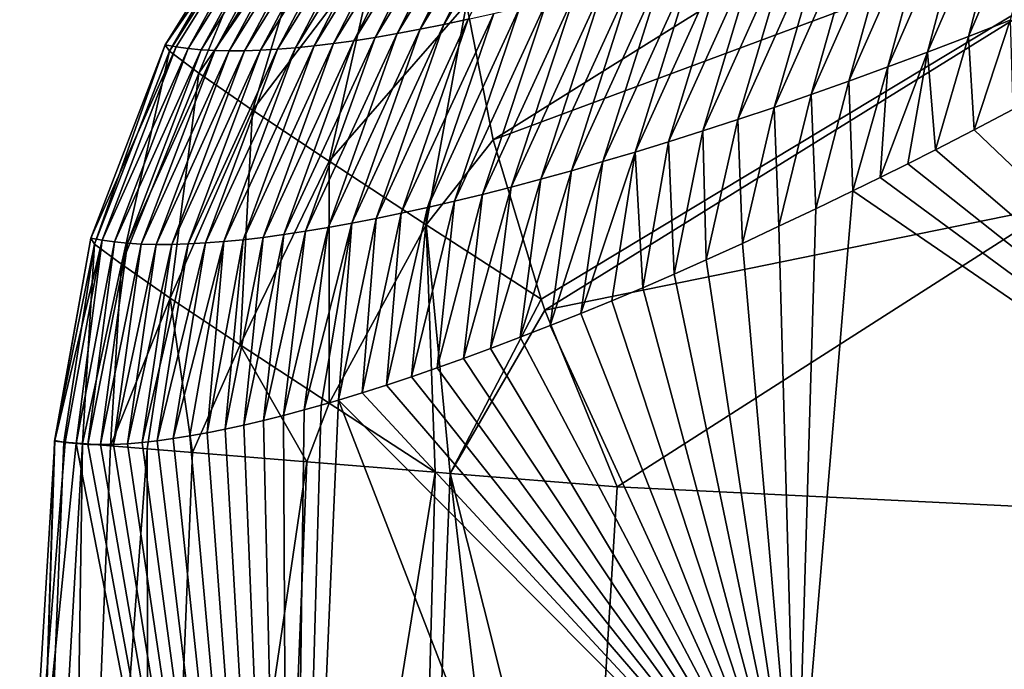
# Model space of a CAD drawing. Header units: metres. Extents: x -101 to 101, y -261 to 23.
# Tile 43 of 256: x -101.43 to -99.61, y 1.6 to 2.8. Entities that reach past the tile are written whole.
import ezdxf

# ---------------------------------------------------------------- set-up
doc = ezdxf.new("R2010")
doc.units = ezdxf.units.M
doc.layers.add('solid_505151_K2442K1000C34', color=7, linetype='CONTINUOUS')

msp = doc.modelspace()

# ---------------------------------------------------------------- linework, layer by layer
at = {"layer": 'solid_505151_K2442K1000C34'}
for points in [[(-100.606255, 2.826318, 101.90126), (-100.557358, 2.575373, 102.102547), (-99.183258, 3.43304, 102.797409)], [(-99.053596, 3.13452, 102.987282), (-99.183258, 3.43304, 102.797409), (-100.557358, 2.575373, 102.102547)], [(-99.513245, 3.153681, 85.355682), (-99.603073, 2.79624, 85.218567), (-99.680115, 2.76608, 85.65316)], [(-99.587807, 3.123696, 85.786331), (-99.513245, 3.153681, 85.355682), (-99.680115, 2.76608, 85.65316)], [(-100.46891, 2.281513, 102.277672), (-99.053596, 3.13452, 102.987282), (-100.557358, 2.575373, 102.102547)], [(-100.46891, 2.281513, 102.277672), (-100.461761, 2.261378, 102.287598), (-99.053596, 3.13452, 102.987282)], [(-100.461761, 2.261378, 102.287598), (-99.517754, 2.453906, 102.818863), (-99.053596, 3.13452, 102.987282)], [(-100.448883, 3.116772, 93.567444), (-100.603142, 2.798017, 93.150856), (-100.648476, 2.788267, 93.586075)], [(-100.492355, 3.107464, 94.004372), (-100.448883, 3.116772, 93.567444), (-100.648476, 2.788267, 93.586075)], [(-99.587807, 3.123696, 85.786331), (-99.680115, 2.76608, 85.65316), (-99.755371, 2.737314, 86.088089)], [(-99.660675, 3.095078, 86.217323), (-99.587807, 3.123696, 85.786331), (-99.755371, 2.737314, 86.088089)], [(-100.574654, 3.091663, 94.878731), (-100.734444, 2.771537, 94.457016), (-100.775085, 2.764531, 94.892731)], [(-100.613495, 3.085144, 95.316154), (-100.574654, 3.091663, 94.878731), (-100.775085, 2.764531, 94.892731)], [(-100.534279, 3.099099, 94.441467), (-100.692238, 2.779445, 94.021469), (-100.734444, 2.771537, 94.457016)], [(-100.574654, 3.091663, 94.878731), (-100.534279, 3.099099, 94.441467), (-100.734444, 2.771537, 94.457016)], [(-100.492355, 3.107464, 94.004372), (-100.648476, 2.788267, 93.586075), (-100.692238, 2.779445, 94.021469)], [(-100.534279, 3.099099, 94.441467), (-100.492355, 3.107464, 94.004372), (-100.692238, 2.779445, 94.021469)], [(-99.660675, 3.095078, 86.217323), (-99.755371, 2.737314, 86.088089), (-99.828865, 2.709897, 86.523331)], [(-99.731842, 3.067789, 86.648651), (-99.660675, 3.095078, 86.217323), (-99.828865, 2.709897, 86.523331)], [(-100.93969, 3.071049, 100.136002), (-101.162651, 2.750755, 100.568039), (-100.960182, 3.074823, 100.574738)], [(-101.154587, 2.738877, 100.898201), (-100.960182, 3.074823, 100.574738), (-101.162651, 2.750755, 100.568039)], [(-100.94957, 3.06083, 100.930145), (-100.960182, 3.074823, 100.574738), (-101.154587, 2.738877, 100.898201)], [(-100.686569, 3.074798, 96.191429), (-100.851715, 2.753168, 95.764587), (-100.887703, 2.748785, 96.200722)], [(-100.720802, 3.070951, 96.629272), (-100.686569, 3.074798, 96.191429), (-100.887703, 2.748785, 96.200722)], [(-100.650795, 3.079526, 95.753723), (-100.814178, 2.758412, 95.32859), (-100.851715, 2.753168, 95.764587)], [(-100.686569, 3.074798, 96.191429), (-100.650795, 3.079526, 95.753723), (-100.851715, 2.753168, 95.764587)], [(-100.613495, 3.085144, 95.316154), (-100.775085, 2.764531, 94.892731), (-100.814178, 2.758412, 95.32859)], [(-100.650795, 3.079526, 95.753723), (-100.613495, 3.085144, 95.316154), (-100.814178, 2.758412, 95.32859)], [(-100.93969, 3.071049, 100.136002), (-101.14209, 2.74691, 100.130905), (-101.162651, 2.750755, 100.568039)], [(-100.94957, 3.06083, 100.930145), (-101.154587, 2.738877, 100.898201), (-101.100288, 2.698237, 101.221642)], [(-100.93969, 3.071049, 100.136002), (-101.119987, 2.74386, 99.693848), (-101.14209, 2.74691, 100.130905)], [(-100.93969, 3.071049, 100.136002), (-100.917671, 3.068098, 99.697334), (-101.119987, 2.74386, 99.693848)], [(-100.917671, 3.068098, 99.697334), (-101.096352, 2.741609, 99.256874), (-101.119987, 2.74386, 99.693848)], [(-100.885445, 3.013562, 101.276947), (-100.94957, 3.06083, 100.930145), (-101.100288, 2.698237, 101.221642)], [(-100.917671, 3.068098, 99.697334), (-100.894127, 3.065974, 99.258751), (-101.096352, 2.741609, 99.256874)], [(-100.894127, 3.065974, 99.258751), (-101.071167, 2.740164, 98.819977), (-101.096352, 2.741609, 99.256874)], [(-100.894127, 3.065974, 99.258751), (-100.869057, 3.064682, 98.820244), (-101.071167, 2.740164, 98.819977)], [(-100.869057, 3.064682, 98.820244), (-101.044449, 2.739531, 98.383171), (-101.071167, 2.740164, 98.819977)], [(-100.869057, 3.064682, 98.820244), (-100.842461, 3.064229, 98.381836), (-101.044449, 2.739531, 98.383171)], [(-100.842461, 3.064229, 98.381836), (-101.01619, 2.739716, 97.946465), (-101.044449, 2.739531, 98.383171)], [(-100.814339, 3.064623, 97.943535), (-100.986382, 2.740728, 97.509857), (-101.01619, 2.739716, 97.946465)], [(-100.842461, 3.064229, 98.381836), (-100.814339, 3.064623, 97.943535), (-101.01619, 2.739716, 97.946465)], [(-100.784691, 3.06587, 97.505333), (-100.95504, 2.742572, 97.073364), (-100.986382, 2.740728, 97.509857)], [(-100.814339, 3.064623, 97.943535), (-100.784691, 3.06587, 97.505333), (-100.986382, 2.740728, 97.509857)], [(-100.753517, 3.067977, 97.067238), (-100.922142, 2.745255, 96.636978), (-100.95504, 2.742572, 97.073364)], [(-100.784691, 3.06587, 97.505333), (-100.753517, 3.067977, 97.067238), (-100.95504, 2.742572, 97.073364)], [(-100.720802, 3.070951, 96.629272), (-100.887703, 2.748785, 96.200722), (-100.922142, 2.745255, 96.636978)], [(-100.753517, 3.067977, 97.067238), (-100.720802, 3.070951, 96.629272), (-100.922142, 2.745255, 96.636978)], [(-99.731842, 3.067789, 86.648651), (-99.828865, 2.709897, 86.523331), (-99.900604, 2.683796, 86.958878)], [(-99.801338, 3.041794, 87.080292), (-99.731842, 3.067789, 86.648651), (-99.900604, 2.683796, 86.958878)], [(-99.801338, 3.041794, 87.080292), (-99.900604, 2.683796, 86.958878), (-99.970604, 2.658978, 87.394714)], [(-99.869164, 3.017062, 87.512238), (-99.801338, 3.041794, 87.080292), (-99.970604, 2.658978, 87.394714)], [(-99.869164, 3.017062, 87.512238), (-99.970604, 2.658978, 87.394714), (-100.038879, 2.635412, 87.830841)], [(-99.935333, 2.993565, 87.944481), (-99.869164, 3.017062, 87.512238), (-100.038879, 2.635412, 87.830841)], [(-100.885445, 3.013562, 101.276947), (-101.100288, 2.698237, 101.221642), (-101.001259, 2.629954, 101.529449)], [(-100.769859, 2.934527, 101.604073), (-100.885445, 3.013562, 101.276947), (-101.001259, 2.629954, 101.529449)], [(-99.935333, 2.993565, 87.944481), (-100.038879, 2.635412, 87.830841), (-100.105431, 2.613065, 88.267242)], [(-99.999847, 2.971271, 88.377007), (-99.935333, 2.993565, 87.944481), (-100.105431, 2.613065, 88.267242)], [(-99.999847, 2.971271, 88.377007), (-100.105431, 2.613065, 88.267242), (-100.170273, 2.591907, 88.703903)], [(-100.062729, 2.950148, 88.809807), (-99.999847, 2.971271, 88.377007), (-100.170273, 2.591907, 88.703903)], [(-100.062729, 2.950148, 88.809807), (-100.170273, 2.591907, 88.703903), (-100.233421, 2.571904, 89.140823)], [(-100.123985, 2.930168, 89.242874), (-100.062729, 2.950148, 88.809807), (-100.233421, 2.571904, 89.140823)], [(-100.769859, 2.934527, 101.604073), (-101.001259, 2.629954, 101.529449), (-100.860222, 2.53591, 101.813141)], [(-100.769859, 2.934527, 101.604073), (-100.860222, 2.53591, 101.813141), (-100.606255, 2.826318, 101.90126)], [(-100.123985, 2.930168, 89.242874), (-100.233421, 2.571904, 89.140823), (-100.294891, 2.55303, 89.577988)], [(-100.183617, 2.911303, 89.676201), (-100.123985, 2.930168, 89.242874), (-100.294891, 2.55303, 89.577988)], [(-100.183617, 2.911303, 89.676201), (-100.294891, 2.55303, 89.577988), (-100.354675, 2.535261, 90.015388)], [(-100.241638, 2.893533, 90.109764), (-100.183617, 2.911303, 89.676201), (-100.354675, 2.535261, 90.015388)], [(-100.241638, 2.893533, 90.109764), (-100.354675, 2.535261, 90.015388), (-100.412788, 2.518575, 90.453018)], [(-100.29805, 2.876835, 90.543564), (-100.241638, 2.893533, 90.109764), (-100.412788, 2.518575, 90.453018)], [(-100.29805, 2.876835, 90.543564), (-100.412788, 2.518575, 90.453018), (-100.469238, 2.502952, 90.890869)], [(-100.352867, 2.86119, 90.977592), (-100.29805, 2.876835, 90.543564), (-100.469238, 2.502952, 90.890869)], [(-100.352867, 2.86119, 90.977592), (-100.469238, 2.502952, 90.890869), (-100.524033, 2.488368, 91.328934)], [(-100.406082, 2.846575, 91.411842), (-100.352867, 2.86119, 90.977592), (-100.524033, 2.488368, 91.328934)], [(-100.406082, 2.846575, 91.411842), (-100.524033, 2.488368, 91.328934), (-100.577179, 2.474802, 91.767204)], [(-100.457718, 2.83297, 91.846298), (-100.406082, 2.846575, 91.411842), (-100.577179, 2.474802, 91.767204)], [(-100.681076, 2.418698, 102.064896), (-100.606255, 2.826318, 101.90126), (-100.860222, 2.53591, 101.813141)], [(-100.681076, 2.418698, 102.064896), (-100.557358, 2.575373, 102.102547), (-100.606255, 2.826318, 101.90126)], [(-100.507767, 2.820355, 92.28096), (-100.62867, 2.462232, 92.205673), (-100.678535, 2.450638, 92.644325)], [(-100.556236, 2.808708, 92.71582), (-100.507767, 2.820355, 92.28096), (-100.678535, 2.450638, 92.644325)], [(-100.457718, 2.83297, 91.846298), (-100.577179, 2.474802, 91.767204), (-100.62867, 2.462232, 92.205673)], [(-100.507767, 2.820355, 92.28096), (-100.457718, 2.83297, 91.846298), (-100.62867, 2.462232, 92.205673)], [(-100.556236, 2.808708, 92.71582), (-100.678535, 2.450638, 92.644325), (-100.726761, 2.440004, 93.083168)], [(-100.603142, 2.798017, 93.150856), (-100.556236, 2.808708, 92.71582), (-100.726761, 2.440004, 93.083168)], [(-100.648476, 2.788267, 93.586075), (-100.773361, 2.430317, 93.522179), (-100.818329, 2.421561, 93.961357)], [(-100.692238, 2.779445, 94.021469), (-100.648476, 2.788267, 93.586075), (-100.818329, 2.421561, 93.961357)], [(-100.603142, 2.798017, 93.150856), (-100.726761, 2.440004, 93.083168), (-100.773361, 2.430317, 93.522179)], [(-100.648476, 2.788267, 93.586075), (-100.603142, 2.798017, 93.150856), (-100.773361, 2.430317, 93.522179)], [(-99.680115, 2.76608, 85.65316), (-99.603073, 2.79624, 85.218567), (-99.669495, 2.593869, 85.421753)], [(-99.603073, 2.79624, 85.218567), (-99.598244, 2.631436, 85.033981), (-99.669495, 2.593869, 85.421753)], [(-100.775085, 2.764531, 94.892731), (-100.903412, 2.406791, 94.840195), (-100.943527, 2.400749, 95.279831)], [(-100.814178, 2.758412, 95.32859), (-100.775085, 2.764531, 94.892731), (-100.943527, 2.400749, 95.279831)], [(-100.734444, 2.771537, 94.457016), (-100.861679, 2.413724, 94.400696), (-100.903412, 2.406791, 94.840195)], [(-100.775085, 2.764531, 94.892731), (-100.734444, 2.771537, 94.457016), (-100.903412, 2.406791, 94.840195)], [(-100.692238, 2.779445, 94.021469), (-100.818329, 2.421561, 93.961357), (-100.861679, 2.413724, 94.400696)], [(-100.734444, 2.771537, 94.457016), (-100.692238, 2.779445, 94.021469), (-100.861679, 2.413724, 94.400696)], [(-99.755371, 2.737314, 86.088089), (-99.680115, 2.76608, 85.65316), (-99.740707, 2.55716, 85.817947)], [(-99.680115, 2.76608, 85.65316), (-99.669495, 2.593869, 85.421753), (-99.740707, 2.55716, 85.817947)], [(-101.14209, 2.74691, 100.130905), (-101.299858, 2.394077, 100.564606), (-101.162651, 2.750755, 100.568039)], [(-101.292839, 2.383271, 100.874634), (-101.162651, 2.750755, 100.568039), (-101.299858, 2.394077, 100.564606)], [(-101.14209, 2.74691, 100.130905), (-101.278954, 2.390153, 100.123695), (-101.299858, 2.394077, 100.564606)], [(-101.154587, 2.738877, 100.898201), (-101.162651, 2.750755, 100.568039), (-101.292839, 2.383271, 100.874634)], [(-101.14209, 2.74691, 100.130905), (-101.119987, 2.74386, 99.693848), (-101.278954, 2.390153, 100.123695)], [(-100.922142, 2.745255, 96.636978), (-101.05423, 2.387833, 96.599564), (-101.087914, 2.385232, 97.039719)], [(-100.95504, 2.742572, 97.073364), (-100.922142, 2.745255, 96.636978), (-101.087914, 2.385232, 97.039719)], [(-100.887703, 2.748785, 96.200722), (-101.018936, 2.391281, 96.159523), (-101.05423, 2.387833, 96.599564)], [(-100.922142, 2.745255, 96.636978), (-100.887703, 2.748785, 96.200722), (-101.05423, 2.387833, 96.599564)], [(-100.851715, 2.753168, 95.764587), (-100.982033, 2.395583, 95.719612), (-101.018936, 2.391281, 96.159523)], [(-100.887703, 2.748785, 96.200722), (-100.851715, 2.753168, 95.764587), (-101.018936, 2.391281, 96.159523)], [(-100.814178, 2.758412, 95.32859), (-100.943527, 2.400749, 95.279831), (-100.982033, 2.395583, 95.719612)], [(-100.851715, 2.753168, 95.764587), (-100.814178, 2.758412, 95.32859), (-100.982033, 2.395583, 95.719612)], [(-101.154587, 2.738877, 100.898201), (-101.292839, 2.383271, 100.874634), (-101.2435, 2.346128, 101.178734)], [(-101.119987, 2.74386, 99.693848), (-101.256454, 2.387021, 99.682861), (-101.278954, 2.390153, 100.123695)], [(-101.119987, 2.74386, 99.693848), (-101.096352, 2.741609, 99.256874), (-101.256454, 2.387021, 99.682861)], [(-101.096352, 2.741609, 99.256874), (-101.232353, 2.384687, 99.242111), (-101.256454, 2.387021, 99.682861)], [(-101.100288, 2.698237, 101.221642), (-101.154587, 2.738877, 100.898201), (-101.2435, 2.346128, 101.178734)], [(-101.096352, 2.741609, 99.256874), (-101.071167, 2.740164, 98.819977), (-101.232353, 2.384687, 99.242111)], [(-101.071167, 2.740164, 98.819977), (-101.206665, 2.383158, 98.801437), (-101.232353, 2.384687, 99.242111)], [(-101.071167, 2.740164, 98.819977), (-101.044449, 2.739531, 98.383171), (-101.206665, 2.383158, 98.801437)], [(-101.044449, 2.739531, 98.383171), (-101.179375, 2.382442, 98.360855), (-101.206665, 2.383158, 98.801437)], [(-101.01619, 2.739716, 97.946465), (-101.15049, 2.382544, 97.920372), (-101.179375, 2.382442, 98.360855)], [(-101.044449, 2.739531, 98.383171), (-101.01619, 2.739716, 97.946465), (-101.179375, 2.382442, 98.360855)], [(-100.986382, 2.740728, 97.509857), (-101.120003, 2.383471, 97.479996), (-101.15049, 2.382544, 97.920372)], [(-101.01619, 2.739716, 97.946465), (-100.986382, 2.740728, 97.509857), (-101.15049, 2.382544, 97.920372)], [(-100.95504, 2.742572, 97.073364), (-101.087914, 2.385232, 97.039719), (-101.120003, 2.383471, 97.479996)], [(-100.986382, 2.740728, 97.509857), (-100.95504, 2.742572, 97.073364), (-101.120003, 2.383471, 97.479996)], [(-99.755371, 2.737314, 86.088089), (-99.791725, 2.531423, 86.107361), (-99.842728, 2.506154, 86.401527)], [(-99.828865, 2.709897, 86.523331), (-99.755371, 2.737314, 86.088089), (-99.842728, 2.506154, 86.401527)], [(-99.755371, 2.737314, 86.088089), (-99.740707, 2.55716, 85.817947), (-99.791725, 2.531423, 86.107361)], [(-99.900604, 2.683796, 86.958878), (-99.828865, 2.709897, 86.523331), (-99.893677, 2.481187, 86.700378)], [(-99.828865, 2.709897, 86.523331), (-99.842728, 2.506154, 86.401527), (-99.893677, 2.481187, 86.700378)], [(-101.100288, 2.698237, 101.221642), (-101.2435, 2.346128, 101.178734), (-101.153122, 2.283621, 101.468925)], [(-101.001259, 2.629954, 101.529449), (-101.100288, 2.698237, 101.221642), (-101.153122, 2.283621, 101.468925)], [(-99.970604, 2.658978, 87.394714), (-99.900604, 2.683796, 86.958878), (-99.961929, 2.448184, 87.108803)], [(-99.900604, 2.683796, 86.958878), (-99.893677, 2.481187, 86.700378), (-99.961929, 2.448184, 87.108803)], [(-100.038879, 2.635412, 87.830841), (-99.970604, 2.658978, 87.394714), (-100.029846, 2.415902, 87.525002)], [(-99.970604, 2.658978, 87.394714), (-99.961929, 2.448184, 87.108803), (-100.029846, 2.415902, 87.525002)], [(-100.105431, 2.613065, 88.267242), (-100.038879, 2.635412, 87.830841), (-100.097275, 2.384474, 87.948601)], [(-100.038879, 2.635412, 87.830841), (-100.029846, 2.415902, 87.525002), (-100.097275, 2.384474, 87.948601)], [(-101.001259, 2.629954, 101.529449), (-101.153122, 2.283621, 101.468925), (-101.024086, 2.197384, 101.737625)], [(-100.860222, 2.53591, 101.813141), (-101.001259, 2.629954, 101.529449), (-101.024086, 2.197384, 101.737625)], [(-99.669495, 2.593869, 85.421753), (-99.598244, 2.631436, 85.033981), (-98.681732, 1.651798, 79.883408)], [(-100.170273, 2.591907, 88.703903), (-100.105431, 2.613065, 88.267242), (-100.164078, 2.354032, 88.379227)], [(-100.105431, 2.613065, 88.267242), (-100.097275, 2.384474, 87.948601), (-100.164078, 2.354032, 88.379227)], [(-100.233421, 2.571904, 89.140823), (-100.170273, 2.591907, 88.703903), (-100.222939, 2.327863, 88.768318)], [(-100.170273, 2.591907, 88.703903), (-100.164078, 2.354032, 88.379227), (-100.222939, 2.327863, 88.768318)], [(-99.740707, 2.55716, 85.817947), (-99.669495, 2.593869, 85.421753), (-98.681732, 1.651798, 79.883408)], [(-100.681076, 2.418698, 102.064896), (-100.46891, 2.281513, 102.277672), (-100.557358, 2.575373, 102.102547)], [(-100.294891, 2.55303, 89.577988), (-100.233421, 2.571904, 89.140823), (-100.281105, 2.302683, 89.16243)], [(-100.233421, 2.571904, 89.140823), (-100.222939, 2.327863, 88.768318), (-100.281105, 2.302683, 89.16243)], [(-100.294891, 2.55303, 89.577988), (-100.338524, 2.278564, 89.561501), (-100.395447, 2.255277, 89.967598)], [(-100.354675, 2.535261, 90.015388), (-100.294891, 2.55303, 89.577988), (-100.395447, 2.255277, 89.967598)], [(-100.294891, 2.55303, 89.577988), (-100.281105, 2.302683, 89.16243), (-100.338524, 2.278564, 89.561501)], [(-99.791725, 2.531423, 86.107361), (-99.740707, 2.55716, 85.817947), (-98.681732, 1.651798, 79.883408)], [(-100.860222, 2.53591, 101.813141), (-101.024086, 2.197384, 101.737625), (-100.859749, 2.089677, 101.977791)], [(-100.681076, 2.418698, 102.064896), (-100.860222, 2.53591, 101.813141), (-100.859749, 2.089677, 101.977791)], [(-100.354675, 2.535261, 90.015388), (-100.395447, 2.255277, 89.967598), (-100.451782, 2.232799, 90.380501)], [(-100.412788, 2.518575, 90.453018), (-100.354675, 2.535261, 90.015388), (-100.451782, 2.232799, 90.380501)], [(-99.842728, 2.506154, 86.401527), (-99.791725, 2.531423, 86.107361), (-98.681732, 1.651798, 79.883408)], [(-100.412788, 2.518575, 90.453018), (-100.451782, 2.232799, 90.380501), (-100.507332, 2.211191, 90.799202)], [(-100.469238, 2.502952, 90.890869), (-100.412788, 2.518575, 90.453018), (-100.507332, 2.211191, 90.799202)], [(-100.469238, 2.502952, 90.890869), (-100.507332, 2.211191, 90.799202), (-100.56192, 2.19052, 91.222694)], [(-100.524033, 2.488368, 91.328934), (-100.469238, 2.502952, 90.890869), (-100.56192, 2.19052, 91.222694)], [(-99.893677, 2.481187, 86.700378), (-99.842728, 2.506154, 86.401527), (-98.681732, 1.651798, 79.883408)], [(-100.577179, 2.474802, 91.767204), (-100.611801, 2.172143, 91.621117), (-100.660576, 2.154698, 92.022026)], [(-100.62867, 2.462232, 92.205673), (-100.577179, 2.474802, 91.767204), (-100.660576, 2.154698, 92.022026)], [(-100.524033, 2.488368, 91.328934), (-100.56192, 2.19052, 91.222694), (-100.611801, 2.172143, 91.621117)], [(-100.577179, 2.474802, 91.767204), (-100.524033, 2.488368, 91.328934), (-100.611801, 2.172143, 91.621117)], [(-99.997429, 1.244744, 86.734787), (-99.893677, 2.481187, 86.700378), (-98.681732, 1.651798, 79.883408)], [(-99.961929, 2.448184, 87.108803), (-99.893677, 2.481187, 86.700378), (-99.997429, 1.244744, 86.734787)], [(-100.62867, 2.462232, 92.205673), (-100.660576, 2.154698, 92.022026), (-100.708107, 2.138242, 92.424591)], [(-100.678535, 2.450638, 92.644325), (-100.62867, 2.462232, 92.205673), (-100.708107, 2.138242, 92.424591)], [(-100.461761, 2.261378, 102.287598), (-100.328529, 1.935034, 102.4142), (-99.517754, 2.453906, 102.818863)], [(-99.517754, 2.453906, 102.818863), (-100.328529, 1.935034, 102.4142), (-96.800148, 1.76344, 104.159546)], [(-100.726761, 2.440004, 93.083168), (-100.754295, 2.122836, 92.828003), (-100.799118, 2.108513, 93.232117)], [(-100.773361, 2.430317, 93.522179), (-100.726761, 2.440004, 93.083168), (-100.799118, 2.108513, 93.232117)], [(-100.678535, 2.450638, 92.644325), (-100.708107, 2.138242, 92.424591), (-100.754295, 2.122836, 92.828003)], [(-100.726761, 2.440004, 93.083168), (-100.678535, 2.450638, 92.644325), (-100.754295, 2.122836, 92.828003)], [(-100.029846, 2.415902, 87.525002), (-99.961929, 2.448184, 87.108803), (-99.997429, 1.244744, 86.734787)], [(-100.818329, 2.421561, 93.961357), (-100.874878, 2.085843, 93.946945), (-100.906273, 2.07705, 94.256271)], [(-100.861679, 2.413724, 94.400696), (-100.818329, 2.421561, 93.961357), (-100.906273, 2.07705, 94.256271)], [(-100.818329, 2.421561, 93.961357), (-100.842789, 2.095201, 93.638985), (-100.874878, 2.085843, 93.946945)], [(-100.681076, 2.418698, 102.064896), (-100.859749, 2.089677, 101.977791), (-100.664291, 1.962297, 102.183334)], [(-100.773361, 2.430317, 93.522179), (-100.799118, 2.108513, 93.232117), (-100.842789, 2.095201, 93.638985)], [(-100.818329, 2.421561, 93.961357), (-100.773361, 2.430317, 93.522179), (-100.842789, 2.095201, 93.638985)], [(-100.636604, 1.960033, 102.206451), (-100.46891, 2.281513, 102.277672), (-100.681076, 2.418698, 102.064896)], [(-100.636604, 1.960033, 102.206451), (-100.681076, 2.418698, 102.064896), (-100.664291, 1.962297, 102.183334)], [(-100.943527, 2.400749, 95.279831), (-100.981384, 2.057586, 95.03241), (-101.017159, 2.049168, 95.422554)], [(-100.982033, 2.395583, 95.719612), (-100.943527, 2.400749, 95.279831), (-101.017159, 2.049168, 95.422554)], [(-100.903412, 2.406791, 94.840195), (-100.944405, 2.06688, 94.643555), (-100.981384, 2.057586, 95.03241)], [(-100.943527, 2.400749, 95.279831), (-100.903412, 2.406791, 94.840195), (-100.981384, 2.057586, 95.03241)], [(-100.861679, 2.413724, 94.400696), (-100.906273, 2.07705, 94.256271), (-100.944405, 2.06688, 94.643555)], [(-100.903412, 2.406791, 94.840195), (-100.861679, 2.413724, 94.400696), (-100.944405, 2.06688, 94.643555)], [(-100.097275, 2.384474, 87.948601), (-100.029846, 2.415902, 87.525002), (-99.997429, 1.244744, 86.734787)], [(-101.366661, 2.019334, 100.750847), (-101.299858, 2.394077, 100.564606), (-101.366577, 2.020484, 100.56456)], [(-101.366661, 2.019334, 100.750847), (-101.292839, 2.383271, 100.874634), (-101.299858, 2.394077, 100.564606)], [(-101.366661, 2.019334, 100.750847), (-101.34938, 2.017934, 100.936325), (-101.292839, 2.383271, 100.874634)], [(-101.299858, 2.394077, 100.564606), (-101.278954, 2.390153, 100.123695), (-101.366577, 2.020484, 100.56456)], [(-101.278954, 2.390153, 100.123695), (-101.347458, 2.017261, 100.163734), (-101.366577, 2.020484, 100.56456)], [(-101.34938, 2.017934, 100.936325), (-101.314957, 2.015141, 101.119461), (-101.292839, 2.383271, 100.874634)], [(-101.278954, 2.390153, 100.123695), (-101.327019, 2.014953, 99.763824), (-101.347458, 2.017261, 100.163734)], [(-101.278954, 2.390153, 100.123695), (-101.256454, 2.387021, 99.682861), (-101.327019, 2.014953, 99.763824)], [(-101.256454, 2.387021, 99.682861), (-101.305267, 2.013558, 99.36483), (-101.327019, 2.014953, 99.763824)], [(-101.314957, 2.015141, 101.119461), (-101.2435, 2.346128, 101.178734), (-101.292839, 2.383271, 100.874634)], [(-101.256454, 2.387021, 99.682861), (-101.232353, 2.384687, 99.242111), (-101.305267, 2.013558, 99.36483)], [(-101.232353, 2.384687, 99.242111), (-101.282219, 2.013074, 98.966751), (-101.305267, 2.013558, 99.36483)], [(-101.232353, 2.384687, 99.242111), (-101.206665, 2.383158, 98.801437), (-101.282219, 2.013074, 98.966751)], [(-101.206665, 2.383158, 98.801437), (-101.257874, 2.0135, 98.569595), (-101.282219, 2.013074, 98.966751)], [(-101.206665, 2.383158, 98.801437), (-101.179375, 2.382442, 98.360855), (-101.257874, 2.0135, 98.569595)], [(-101.179375, 2.382442, 98.360855), (-101.232239, 2.014831, 98.173363), (-101.257874, 2.0135, 98.569595)], [(-101.15049, 2.382544, 97.920372), (-101.205322, 2.017066, 97.778069), (-101.232239, 2.014831, 98.173363)], [(-101.179375, 2.382442, 98.360855), (-101.15049, 2.382544, 97.920372), (-101.232239, 2.014831, 98.173363)], [(-101.120003, 2.383471, 97.479996), (-101.177147, 2.020201, 97.383705), (-101.205322, 2.017066, 97.778069)], [(-101.15049, 2.382544, 97.920372), (-101.120003, 2.383471, 97.479996), (-101.205322, 2.017066, 97.778069)], [(-101.087914, 2.385232, 97.039719), (-101.147697, 2.024232, 96.990273), (-101.177147, 2.020201, 97.383705)], [(-101.120003, 2.383471, 97.479996), (-101.087914, 2.385232, 97.039719), (-101.177147, 2.020201, 97.383705)], [(-101.05423, 2.387833, 96.599564), (-101.116997, 2.029155, 96.597733), (-101.147697, 2.024232, 96.990273)], [(-101.087914, 2.385232, 97.039719), (-101.05423, 2.387833, 96.599564), (-101.147697, 2.024232, 96.990273)], [(-101.05423, 2.387833, 96.599564), (-101.084999, 2.034953, 96.205513), (-101.116997, 2.029155, 96.597733)], [(-101.018936, 2.391281, 96.159523), (-101.051712, 2.041624, 95.81369), (-101.084999, 2.034953, 96.205513)], [(-101.05423, 2.387833, 96.599564), (-101.018936, 2.391281, 96.159523), (-101.084999, 2.034953, 96.205513)], [(-100.982033, 2.395583, 95.719612), (-101.017159, 2.049168, 95.422554), (-101.051712, 2.041624, 95.81369)], [(-101.018936, 2.391281, 96.159523), (-100.982033, 2.395583, 95.719612), (-101.051712, 2.041624, 95.81369)], [(-100.164078, 2.354032, 88.379227), (-100.097275, 2.384474, 87.948601), (-99.997429, 1.244744, 86.734787)], [(-101.314957, 2.015141, 101.119461), (-101.263664, 2.010978, 101.29866), (-101.2435, 2.346128, 101.178734)], [(-101.263664, 2.010978, 101.29866), (-101.153122, 2.283621, 101.468925), (-101.2435, 2.346128, 101.178734)], [(-100.222939, 2.327863, 88.768318), (-100.164078, 2.354032, 88.379227), (-99.997429, 1.244744, 86.734787)], [(-100.281105, 2.302683, 89.16243), (-100.222939, 2.327863, 88.768318), (-99.997429, 1.244744, 86.734787)], [(-100.338524, 2.278564, 89.561501), (-100.281105, 2.302683, 89.16243), (-99.997429, 1.244744, 86.734787)], [(-101.263664, 2.010978, 101.29866), (-101.195953, 2.005477, 101.472305), (-101.153122, 2.283621, 101.468925)], [(-101.195953, 2.005477, 101.472305), (-101.112427, 1.99869, 101.638863), (-101.153122, 2.283621, 101.468925)], [(-101.112427, 1.99869, 101.638863), (-101.024086, 2.197384, 101.737625), (-101.153122, 2.283621, 101.468925)], [(-100.636604, 1.960033, 102.206451), (-100.461761, 2.261378, 102.287598), (-100.46891, 2.281513, 102.277672)], [(-100.395447, 2.255277, 89.967598), (-100.338524, 2.278564, 89.561501), (-99.997429, 1.244744, 86.734787)], [(-100.636604, 1.960033, 102.206451), (-100.328529, 1.935034, 102.4142), (-100.461761, 2.261378, 102.287598)], [(-100.451782, 2.232799, 90.380501), (-100.395447, 2.255277, 89.967598), (-99.997429, 1.244744, 86.734787)], [(-100.507332, 2.211191, 90.799202), (-100.451782, 2.232799, 90.380501), (-99.997429, 1.244744, 86.734787)], [(-100.56192, 2.19052, 91.222694), (-100.507332, 2.211191, 90.799202), (-99.997429, 1.244744, 86.734787)], [(-101.112427, 1.99869, 101.638863), (-100.900978, 1.981506, 101.944969), (-101.024086, 2.197384, 101.737625)], [(-100.900978, 1.981506, 101.944969), (-100.859749, 2.089677, 101.977791), (-101.024086, 2.197384, 101.737625)], [(-100.611801, 2.172143, 91.621117), (-100.56192, 2.19052, 91.222694), (-99.997429, 1.244744, 86.734787)], [(-100.660576, 2.154698, 92.022026), (-100.611801, 2.172143, 91.621117), (-99.997429, 1.244744, 86.734787)], [(-100.708107, 2.138242, 92.424591), (-100.660576, 2.154698, 92.022026), (-99.997429, 1.244744, 86.734787)], [(-100.754295, 2.122836, 92.828003), (-100.708107, 2.138242, 92.424591), (-99.997429, 1.244744, 86.734787)], [(-100.842789, 2.095201, 93.638985), (-100.799118, 2.108513, 93.232117), (-99.997429, 1.244744, 86.734787)], [(-100.799118, 2.108513, 93.232117), (-100.754295, 2.122836, 92.828003), (-99.997429, 1.244744, 86.734787)], [(-100.842789, 2.095201, 93.638985), (-100.030373, 0, 86.734787), (-100.93364, 0, 93.64727)], [(-100.874878, 2.085843, 93.946945), (-100.842789, 2.095201, 93.638985), (-100.93364, 0, 93.64727)], [(-100.842789, 2.095201, 93.638985), (-99.997429, 1.244744, 86.734787), (-100.030373, 0, 86.734787)], [(-100.944405, 2.06688, 94.643555), (-100.906273, 2.07705, 94.256271), (-100.93364, 0, 93.64727)], [(-100.906273, 2.07705, 94.256271), (-100.874878, 2.085843, 93.946945), (-100.93364, 0, 93.64727)], [(-100.900978, 1.981506, 101.944969), (-100.664291, 1.962297, 102.183334), (-100.859749, 2.089677, 101.977791)], [(-101.017159, 2.049168, 95.422554), (-100.981384, 2.057586, 95.03241), (-100.93364, 0, 93.64727)], [(-100.981384, 2.057586, 95.03241), (-100.944405, 2.06688, 94.643555), (-100.93364, 0, 93.64727)], [(-101.084999, 2.034953, 96.205513), (-101.051712, 2.041624, 95.81369), (-100.93364, 0, 93.64727)], [(-101.051712, 2.041624, 95.81369), (-101.017159, 2.049168, 95.422554), (-100.93364, 0, 93.64727)], [(-101.431145, 0, 100.936554), (-101.366577, 2.020484, 100.56456), (-101.42804, 1.010892, 100.564568)], [(-101.431145, 0, 100.936554), (-101.366661, 2.019334, 100.750847), (-101.366577, 2.020484, 100.56456)], [(-101.431145, 0, 100.936554), (-101.34938, 2.017934, 100.936325), (-101.366661, 2.019334, 100.750847)], [(-101.431145, 0, 100.936554), (-101.314957, 2.015141, 101.119461), (-101.34938, 2.017934, 100.936325)], [(-101.42804, 1.010892, 100.564568), (-101.366577, 2.020484, 100.56456), (-101.347458, 2.017261, 100.163734)], [(-101.42804, 1.010892, 100.564568), (-101.347458, 2.017261, 100.163734), (-101.327019, 2.014953, 99.763824)], [(-101.205322, 2.017066, 97.778069), (-101.177147, 2.020201, 97.383705), (-100.93364, 0, 93.64727)], [(-101.177147, 2.020201, 97.383705), (-101.147697, 2.024232, 96.990273), (-100.93364, 0, 93.64727)], [(-101.147697, 2.024232, 96.990273), (-101.116997, 2.029155, 96.597733), (-100.93364, 0, 93.64727)], [(-101.116997, 2.029155, 96.597733), (-101.084999, 2.034953, 96.205513), (-100.93364, 0, 93.64727)], [(-101.345108, 0, 101.298874), (-101.314957, 2.015141, 101.119461), (-101.431145, 0, 100.936554)], [(-101.42804, 1.010892, 100.564568), (-101.327019, 2.014953, 99.763824), (-100.93364, 0, 93.64727)], [(-101.345108, 0, 101.298874), (-101.263664, 2.010978, 101.29866), (-101.314957, 2.015141, 101.119461)], [(-101.345108, 0, 101.298874), (-101.195953, 2.005477, 101.472305), (-101.263664, 2.010978, 101.29866)], [(-101.19339, 0, 101.638962), (-101.195953, 2.005477, 101.472305), (-101.345108, 0, 101.298874)], [(-101.327019, 2.014953, 99.763824), (-101.305267, 2.013558, 99.36483), (-100.93364, 0, 93.64727)], [(-101.305267, 2.013558, 99.36483), (-101.282219, 2.013074, 98.966751), (-100.93364, 0, 93.64727)], [(-101.282219, 2.013074, 98.966751), (-101.257874, 2.0135, 98.569595), (-100.93364, 0, 93.64727)], [(-101.257874, 2.0135, 98.569595), (-101.232239, 2.014831, 98.173363), (-100.93364, 0, 93.64727)], [(-101.232239, 2.014831, 98.173363), (-101.205322, 2.017066, 97.778069), (-100.93364, 0, 93.64727)], [(-101.19339, 0, 101.638962), (-101.112427, 1.99869, 101.638863), (-101.195953, 2.005477, 101.472305)], [(-101.19339, 0, 101.638962), (-100.900978, 1.981506, 101.944969), (-101.112427, 1.99869, 101.638863)], [(-100.981247, 0, 101.94503), (-100.900978, 1.981506, 101.944969), (-101.19339, 0, 101.638962)], [(-100.981247, 0, 101.94503), (-100.664291, 1.962297, 102.183334), (-100.900978, 1.981506, 101.944969)], [(-100.716042, 0, 102.206467), (-100.664291, 1.962297, 102.183334), (-100.981247, 0, 101.94503)], [(-100.716042, 0, 102.206467), (-100.636604, 1.960033, 102.206451), (-100.664291, 1.962297, 102.183334)], [(-100.716042, 0, 102.206467), (-100.406975, 0, 102.4142), (-100.636604, 1.960033, 102.206451)], [(-100.636604, 1.960033, 102.206451), (-100.406975, 0, 102.4142), (-100.387352, 0.968311, 102.4142)], [(-100.636604, 1.960033, 102.206451), (-100.387352, 0.968311, 102.4142), (-100.328529, 1.935034, 102.4142)], [(-100.328529, 1.935034, 102.4142), (-100.387352, 0.968311, 102.4142), (-96.800148, 1.76344, 104.159546)], [(-96.800148, 1.76344, 104.159546), (-100.406975, 0, 102.4142), (-96.876595, 0, 104.159546)], [(-100.387352, 0.968311, 102.4142), (-100.406975, 0, 102.4142), (-96.800148, 1.76344, 104.159546)], [(-99.997429, 1.244744, 86.734787), (-98.681732, 1.651798, 79.883408), (-98.743149, 0, 79.883408)]]:
    msp.add_3dface(points, dxfattribs=at)

doc.saveas('drawing.dxf')
